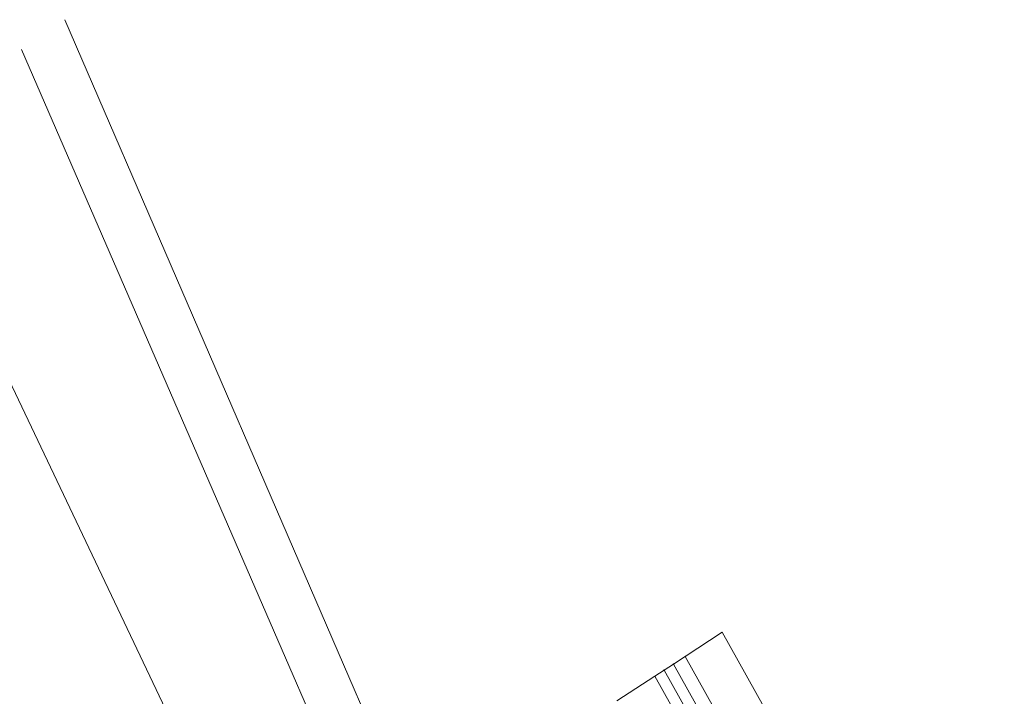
# Model space of a CAD drawing. Header units: metres. Extents: x 0 to 7483564, y 0 to 5680766.
# Tile 34 of 34: x 7483256 to 7483432, y 5680645 to 5680766. Entities that reach past the tile are written whole.
import ezdxf

# ---------------------------------------------------------------- set-up
doc = ezdxf.new("R2010")
doc.units = ezdxf.units.M
doc.header["$PDSIZE"] = 1
doc.linetypes.add('GDE', pattern=[0])
doc.layers.add('Dzialki', color=90, linetype='GDE', lineweight=13)

# ---------------------------------------------------------------- blocks, each defined once
blk = doc.blocks.new('A$C4FD9118A')
at = {"layer": 'Dzialki', "linetype": 'Continuous', "lineweight": 18, "flags": 128}
for points in [[(-130.27, 101.19), (-193.01, 246.47)], [(-200.77, 241.14), (-101.7, 12.64)], [(-223.67, 225.41), (-118.99, 5.07)], [(-82.14, 132.57), (-75.54, 136.88)], [(-75.54, 136.88), (-25.09, 46.51)], [(-84.24, 131.21), (-82.14, 132.57)], [(-32.38, 43.43), (-82.14, 132.57)], [(-85.91, 130.12), (-84.24, 131.21)], [(-34.69, 42.45), (-84.24, 131.21)], [(-94.37, 124.6), (-87.59, 129.02)], [(-87.59, 129.02), (-85.91, 130.12)], [(-38.38, 40.89), (-87.59, 129.02)], [(-36.54, 41.67), (-85.91, 130.12)]]:
    blk.add_lwpolyline(points, dxfattribs=at)
at = {"layer": 'Dzialki'}
for p in [(-75.54, 136.88), (-75.54, 136.88), (-82.14, 132.57), (-82.14, 132.57), (-82.14, 132.57), (-84.24, 131.21), (-84.24, 131.21), (-84.24, 131.21), (-87.59, 129.02), (-87.59, 129.02), (-87.59, 129.02), (-85.91, 130.12), (-85.91, 130.12), (-85.91, 130.12)]:
    blk.add_point(p, dxfattribs=at)

msp = doc.modelspace()

# ---------------------------------------------------------------- block references
msp.add_blockref('A$C4FD9118A', (7483457.539, 5680519.945))

doc.saveas('drawing.dxf')
